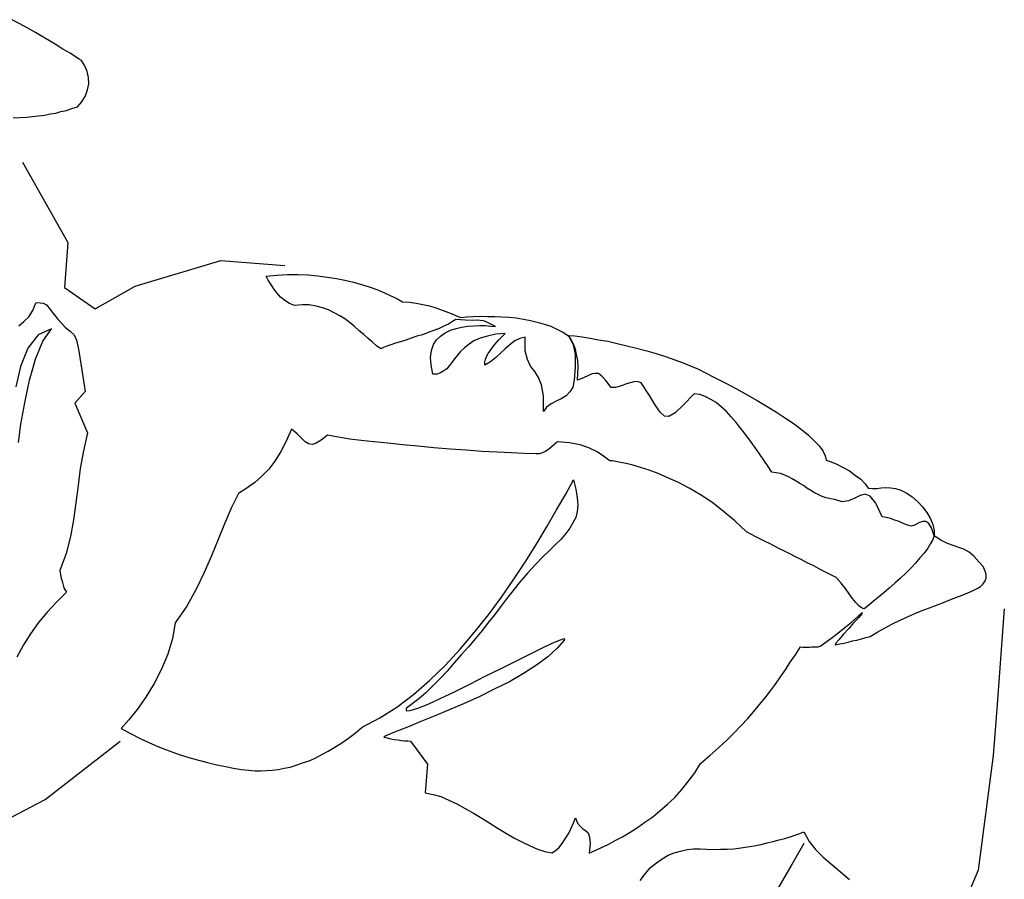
# Model space of a CAD drawing. Extents: x 149 to 250, y -977 to -912.
# Tile 127 of 156: x 209.842 to 210.441, y -935.226 to -934.703. Entities that reach past the tile are written whole.
import ezdxf

# ---------------------------------------------------------------- set-up
doc = ezdxf.new("R2010")
doc.units = 0
doc.header["$MEASUREMENT"] = 0
doc.layers.get('0').update_dxf_attribs({"linetype": 'CONTINUOUS'})

msp = doc.modelspace()

# ---------------------------------------------------------------- linework, layer by layer
for p, q in [((209.84345, -934.78995), (209.87103, -934.83892)), ((209.87103, -934.83892), (209.86897, -934.86612)), ((209.91202, -934.86546), (209.96402, -934.84985)), ((209.96402, -934.84985), (210.00289, -934.85279)), ((209.88753, -934.87924), (209.91202, -934.86546)), ((209.86897, -934.86612), (209.88753, -934.87924)), ((210.44057, -935.06167), (210.4391, -935.0811)), ((210.4391, -935.0811), (210.43616, -935.11995)), ((210.43616, -935.11995), (210.43382, -935.15103)), ((209.85716, -935.1778), (209.90285, -935.14218)), ((210.43382, -935.15103), (210.42465, -935.22067)), ((209.8246, -935.19488), (209.85716, -935.1778)), ((210.42465, -935.22067), (210.41511, -935.24339))]:
    msp.add_line(p, q)
at = {"linetype": 'Continuous'}
for points in [[(209.87922, -934.72801), (209.87784, -934.72719), (209.87555, -934.72582), (209.87235, -934.72365), (209.86799, -934.72117), (209.86318, -934.71817), (209.85746, -934.71462), (209.85126, -934.71103), (209.84435, -934.70716), (209.83722, -934.70326)], [(209.83774, -934.76299), (209.84183, -934.76282), (209.84592, -934.76265), (209.84954, -934.7622), (209.85318, -934.76176), (209.85681, -934.76132), (209.86021, -934.76061), (209.86361, -934.76015), (209.8668, -934.7592), (209.8702, -934.75849), (209.87342, -934.7573), (209.87684, -934.75636), (209.87947, -934.7532), (209.88167, -934.74953), (209.88289, -934.74602), (209.88366, -934.74225), (209.88347, -934.7384), (209.88279, -934.73475), (209.88137, -934.73129), (209.87922, -934.72801)], [(209.99156, -934.85923), (209.99807, -934.85876), (210.00457, -934.8583), (210.01104, -934.85831), (210.01702, -934.85852), (210.02297, -934.85921), (210.02866, -934.85988), (210.03435, -934.86079), (210.03956, -934.86166), (210.04473, -934.863), (210.04966, -934.86434), (210.05434, -934.86589), (210.05902, -934.86744), (210.0632, -934.8692), (210.06713, -934.87117), (210.07107, -934.87291), (210.07452, -934.87485), (210.07881, -934.87517), (210.08284, -934.87571), (210.08686, -934.8765), (210.09088, -934.87728), (210.09486, -934.87855), (210.09928, -934.88031), (210.10417, -934.88212), (210.10975, -934.88446), (210.11362, -934.88403), (210.11771, -934.88387), (210.12203, -934.88371), (210.12635, -934.88379), (210.13065, -934.88388), (210.13496, -934.88397), (210.13949, -934.88431), (210.14377, -934.88464), (210.14804, -934.88543), (210.15229, -934.88623), (210.15653, -934.88727), (210.16074, -934.88855), (210.16472, -934.88981), (210.16843, -934.89153), (210.17212, -934.89349), (210.17555, -934.89566), (210.17827, -934.9009), (210.17948, -934.90699), (210.17965, -934.91443), (210.17904, -934.92254), (210.17823, -934.92679), (210.17633, -934.92977), (210.17398, -934.93222), (210.17098, -934.93391), (210.16799, -934.93536), (210.16499, -934.93706), (210.16221, -934.939), (210.16032, -934.94174), (210.16033, -934.93215), (210.15916, -934.92535), (210.15734, -934.9209), (210.15497, -934.91736), (210.15235, -934.91405), (210.15049, -934.91007), (210.14921, -934.9047), (210.14911, -934.89654), (210.14594, -934.89726), (210.14296, -934.89872), (210.13992, -934.90088), (210.13707, -934.90355), (210.13424, -934.90621), (210.13114, -934.90909), (210.12809, -934.9115), (210.12458, -934.91339), (210.12471, -934.91172), (210.12508, -934.91007), (210.1257, -934.9082), (210.12656, -934.90635), (210.12817, -934.90407), (210.13029, -934.90136), (210.13318, -934.89798), (210.13706, -934.8942), (210.13127, -934.89471), (210.12616, -934.89577), (210.12174, -934.89711), (210.11802, -934.89875), (210.115, -934.90068), (210.1122, -934.90287), (210.10987, -934.90509), (210.10802, -934.90734), (210.10617, -934.9096), (210.10457, -934.91187), (210.10297, -934.91391), (210.1014, -934.91571), (210.09962, -934.91702), (210.09763, -934.91807), (210.09565, -934.91887), (210.09301, -934.91892), (210.09199, -934.91332), (210.09161, -934.90875), (210.09218, -934.90447), (210.0934, -934.90096), (210.0953, -934.898), (210.09763, -934.89577), (210.10042, -934.89383), (210.10366, -934.89215), (210.10709, -934.89122), (210.11051, -934.89028), (210.11438, -934.88984), (210.11799, -934.88964), (210.1216, -934.88943), (210.12496, -934.88944), (210.1283, -934.88969), (210.13116, -934.88991), (210.12793, -934.88823), (210.12537, -934.88708), (210.12374, -934.88647), (210.12184, -934.88633), (210.11993, -934.88619), (210.11705, -934.88621), (210.11275, -934.88612), (210.10702, -934.88569), (210.105, -934.88698), (210.10249, -934.88847), (210.09977, -934.8897), (210.09678, -934.89115), (210.09358, -934.89235), (210.09013, -934.89353), (210.08666, -934.89495), (210.08324, -934.89589), (210.0798, -934.89706), (210.07658, -934.89826), (210.0734, -934.89922), (210.07021, -934.90018), (210.0675, -934.90117), (210.06504, -934.90194), (210.06307, -934.90275), (210.06132, -934.90358), (210.05882, -934.90171), (210.05612, -934.89935), (210.05365, -934.89725), (210.05095, -934.89488), (210.04825, -934.89252), (210.04534, -934.8899), (210.04262, -934.88778), (210.03944, -934.88538), (210.03647, -934.88349), (210.03302, -934.88155), (210.02956, -934.87984), (210.02581, -934.8786), (210.02205, -934.87759), (210.0178, -934.87679), (210.01349, -934.87671), (210.00891, -934.87708), (210.00589, -934.87589), (210.00289, -934.87423), (210.00041, -934.87213), (209.99821, -934.86957), (209.99624, -934.86702), (209.99454, -934.86425), (209.9928, -934.86172), (209.99156, -934.85923)], [(209.84112, -934.88958), (209.8442, -934.88693), (209.84729, -934.88406), (209.84975, -934.88017), (209.85153, -934.87551), (209.85251, -934.87534), (209.85418, -934.87546), (209.85606, -934.87585), (209.85792, -934.87671), (209.86469, -934.88537), (209.86936, -934.89028), (209.87252, -934.89291), (209.87476, -934.895), (209.8762, -934.89822), (209.87744, -934.90383), (209.8791, -934.91379), (209.8815, -934.92955), (209.87522, -934.93651), (209.88296, -934.95459), (209.88045, -934.96567), (209.87845, -934.97631), (209.87718, -934.98676), (209.87591, -934.99721), (209.8744, -935.00764), (209.87267, -935.01781), (209.86998, -935.02816), (209.86608, -935.03842), (209.86675, -935.0423), (209.86769, -935.04573), (209.86864, -935.04892), (209.87012, -935.05167), (209.86415, -935.05769), (209.85842, -935.06373), (209.85314, -935.07004), (209.84832, -935.07687), (209.84396, -935.08373), (209.84005, -935.09111)], [(209.84105, -934.96054), (209.84236, -934.94936), (209.84479, -934.93637), (209.84773, -934.92268), (209.85135, -934.90977), (209.85577, -934.89884), (209.86113, -934.89134), (209.85294, -934.89503), (209.84658, -934.90318), (209.84213, -934.91435), (209.83929, -934.9266)], [(210.18094, -934.92268), (210.18126, -934.91839), (210.18132, -934.91456), (210.18113, -934.9107), (210.18044, -934.90706), (210.17974, -934.90365), (210.17853, -934.90069), (210.17705, -934.89793), (210.17556, -934.89543), (210.17938, -934.89571), (210.1839, -934.89629), (210.18862, -934.89713), (210.19383, -934.898), (210.19952, -934.89891), (210.20517, -934.90029), (210.21105, -934.9017), (210.21694, -934.90311), (210.22305, -934.90477), (210.22892, -934.90641), (210.23453, -934.90827), (210.24014, -934.91013), (210.24528, -934.91196), (210.25015, -934.914), (210.25456, -934.91601), (210.25848, -934.91799), (210.26472, -934.92109), (210.27118, -934.92446), (210.27764, -934.92782), (210.28407, -934.93143), (210.29028, -934.93502), (210.29624, -934.93858), (210.30196, -934.94213), (210.30745, -934.94566), (210.31271, -934.94917), (210.31724, -934.95264), (210.32153, -934.95607), (210.32487, -934.95944), (210.328, -934.96255), (210.33016, -934.96559), (210.33162, -934.96858), (210.33213, -934.97125), (210.33517, -934.97221), (210.33866, -934.97367), (210.34258, -934.97565), (210.34649, -934.97786), (210.35013, -934.98053), (210.35331, -934.98293), (210.35596, -934.98576), (210.3577, -934.98829), (210.36031, -934.98849), (210.36296, -934.98845), (210.36561, -934.98817), (210.36851, -934.98791), (210.37137, -934.98812), (210.37445, -934.9886), (210.37773, -934.98956), (210.3812, -934.99126), (210.38461, -934.99368), (210.388, -934.99658), (210.39088, -934.99966), (210.39348, -935.00322), (210.3956, -935.00697), (210.39701, -935.01044), (210.39794, -935.0141), (210.39794, -935.01722), (210.39637, -935.01255), (210.39467, -935.00978), (210.39283, -935.00869), (210.39092, -935.00854), (210.38896, -935.00911), (210.3872, -935.01018), (210.38546, -935.01101), (210.384, -935.01137), (210.38258, -935.01103), (210.38071, -935.0104), (210.37862, -935.00953), (210.37654, -935.00865), (210.37396, -935.00773), (210.3714, -935.00682), (210.36881, -935.00615), (210.36621, -935.00571), (210.36251, -934.99752), (210.35901, -934.99318), (210.35597, -934.992), (210.35281, -934.99271), (210.34957, -934.99439), (210.34584, -934.99602), (210.34196, -934.99669), (210.33752, -934.99516), (210.33492, -934.99472), (210.33231, -934.99429), (210.32975, -934.99337), (210.32743, -934.99224), (210.32511, -934.9911), (210.32282, -934.98973), (210.32053, -934.98836), (210.3185, -934.98677), (210.3162, -934.9854), (210.3139, -934.98403), (210.31161, -934.98266), (210.3093, -934.98152), (210.30699, -934.98038), (210.30442, -934.97947), (210.30182, -934.97904), (210.29921, -934.9786), (210.29684, -934.97507), (210.29425, -934.97127), (210.29166, -934.96748), (210.28885, -934.96344), (210.28626, -934.95964), (210.28344, -934.95583), (210.28037, -934.952), (210.27752, -934.94843), (210.27444, -934.94485), (210.27155, -934.94175), (210.26842, -934.93887), (210.26526, -934.93624), (210.26204, -934.93432), (210.25858, -934.93262), (210.25531, -934.93141), (210.252, -934.93093), (210.24524, -934.93785), (210.24033, -934.94251), (210.23658, -934.94462), (210.23395, -934.94442), (210.23126, -934.94207), (210.22844, -934.93801), (210.22482, -934.93199), (210.21966, -934.92416), (210.21731, -934.92351), (210.21516, -934.92359), (210.21295, -934.92414), (210.21073, -934.92493), (210.20876, -934.92574), (210.2063, -934.92651), (210.2041, -934.92706), (210.20146, -934.92711), (210.19819, -934.92279), (210.19575, -934.92021), (210.19371, -934.91861), (210.19181, -934.91846), (210.18987, -934.9188), (210.18763, -934.91983), (210.18464, -934.92128), (210.18094, -934.92268)], [(210.42453, -935.0492), (210.42605, -935.04811), (210.42759, -935.04678), (210.42866, -935.04519), (210.42955, -935.0431), (210.42947, -935.04094), (210.42892, -935.03873), (210.42769, -935.03601), (210.42524, -935.03343), (210.42215, -935.02984), (210.41924, -935.02722), (210.41601, -935.02553), (210.41298, -935.02435), (210.40948, -935.02312), (210.40598, -935.02191), (210.40205, -935.01993), (210.39794, -935.01722), (210.39704, -935.01955), (210.39565, -935.02208), (210.39401, -935.02483), (210.39186, -935.02778), (210.38925, -935.03071), (210.38661, -935.03386), (210.38374, -935.037), (210.38063, -935.04012), (210.37727, -935.04323), (210.37394, -935.04609), (210.3706, -935.0492), (210.36726, -935.05206), (210.36395, -935.05469), (210.36087, -935.05733), (210.35807, -935.05952), (210.35526, -935.0617), (210.35363, -935.0611), (210.35182, -935.05976), (210.35027, -935.05796), (210.3483, -935.05542), (210.34612, -935.05262), (210.34397, -935.04934), (210.34134, -935.04603), (210.33825, -935.04268), (210.3334, -935.04015), (210.32901, -935.03791), (210.32463, -935.03566), (210.3207, -935.03368), (210.31702, -935.03173), (210.31355, -935.03002), (210.31008, -935.02832), (210.30686, -935.02664), (210.30384, -935.02521), (210.30085, -935.02355), (210.29808, -935.02214), (210.29508, -935.02072), (210.2923, -935.01931), (210.28953, -935.0179), (210.28676, -935.0165), (210.28377, -935.01483), (210.2766, -935.00829), (210.26962, -935.00226), (210.26259, -934.99692), (210.25575, -934.99233), (210.24887, -934.98822), (210.24241, -934.98485), (210.23592, -934.98197), (210.23011, -934.97937), (210.22452, -934.97728), (210.21937, -934.97569), (210.21467, -934.97437), (210.21067, -934.97335), (210.20713, -934.9726), (210.20429, -934.97214), (210.20217, -934.97175), (210.20073, -934.97164), (210.20004, -934.97135), (210.19846, -934.97003), (210.19597, -934.96817), (210.19253, -934.96598), (210.18791, -934.96372), (210.18254, -934.96188), (210.17616, -934.96067), (210.16876, -934.96011), (210.16773, -934.961), (210.1662, -934.96232), (210.16492, -934.96342), (210.16338, -934.96474), (210.16162, -934.96581), (210.15962, -934.96685), (210.15766, -934.96742), (210.15574, -934.96752), (210.14857, -934.96722), (210.14069, -934.96687), (210.13209, -934.96645), (210.12277, -934.96599), (210.11324, -934.96527), (210.10347, -934.96453), (210.09369, -934.96379), (210.08393, -934.96282), (210.07466, -934.96188), (210.06562, -934.96095), (210.05706, -934.96007), (210.04945, -934.95925), (210.04255, -934.95849), (210.03663, -934.95757), (210.03214, -934.95674), (210.02883, -934.95602), (210.02501, -934.95908), (210.02198, -934.96102), (210.01953, -934.96179), (210.0174, -934.96139), (210.01535, -934.96003), (210.0131, -934.95795), (210.01043, -934.95535), (210.00705, -934.95245), (210.00387, -934.95965), (210.00051, -934.9661), (209.99696, -934.97183), (209.99322, -934.97682), (209.98906, -934.98107), (209.98471, -934.9848), (209.9799, -934.98828), (209.97485, -934.99149), (209.97034, -935.0005), (209.96626, -935.01002), (209.96243, -935.01957), (209.95832, -935.02956), (209.95397, -935.03954), (209.94912, -935.04972), (209.9433, -935.06007), (209.9363, -935.07033), (209.93463, -935.07979), (209.93174, -935.0894), (209.92794, -935.09846), (209.92345, -935.10724), (209.91851, -935.1155), (209.91315, -935.123), (209.90812, -935.12933), (209.90342, -935.13449), (209.90918, -935.13756), (209.91493, -935.14063), (209.92073, -935.14323), (209.92676, -935.14584), (209.93257, -935.1482), (209.93865, -935.15034), (209.94449, -935.15221), (209.95036, -935.15386), (209.95601, -935.15524), (209.96166, -935.15662), (209.96685, -935.15774), (209.97183, -935.15859), (209.97655, -935.15943), (209.98082, -935.16), (209.98488, -935.1603), (209.98847, -935.16033), (209.99184, -935.1601), (209.99522, -935.15988), (209.99885, -935.15943), (210.00249, -935.15876), (210.00614, -935.15807), (210.00983, -935.15691), (210.01376, -935.15553), (210.01771, -935.15415), (210.02143, -935.15252), (210.02542, -935.15041), (210.02941, -935.14832), (210.03343, -935.14599), (210.03771, -935.1432), (210.04176, -935.14038), (210.04583, -935.13733), (210.04992, -935.13381), (210.06066, -935.12815), (210.071, -935.12149), (210.08116, -935.11387), (210.09092, -935.10526), (210.10048, -935.09615), (210.10961, -935.0863), (210.11831, -935.07593), (210.12678, -935.0653), (210.13477, -935.05464), (210.14232, -935.0437), (210.14962, -935.03274), (210.15618, -935.02197), (210.16249, -935.01142), (210.16827, -935.00155), (210.1738, -934.9919), (210.17853, -934.98315), (210.18001, -934.98901), (210.18082, -934.99411), (210.18119, -934.99869), (210.18067, -935.00248), (210.1799, -935.00626), (210.17822, -935.0095), (210.1763, -935.0127), (210.1739, -935.01588), (210.171, -935.01925), (210.16764, -935.02259), (210.16401, -935.02616), (210.15988, -935.03016), (210.15545, -935.03486), (210.1505, -935.04), (210.1455, -935.04586), (210.1402, -935.05264), (210.13728, -935.0565), (210.13409, -935.06058), (210.13062, -935.06511), (210.12692, -935.06987), (210.12294, -935.07484), (210.11897, -935.07981), (210.11476, -935.08477), (210.11031, -935.08971), (210.10585, -935.09488), (210.10165, -935.0996), (210.09722, -935.1043), (210.09281, -935.10876), (210.08868, -935.11276), (210.08455, -935.11653), (210.08049, -935.11958), (210.07667, -935.1224), (210.07681, -935.12385), (210.07923, -935.12356), (210.08388, -935.12223), (210.09006, -935.11982), (210.09751, -935.11631), (210.10622, -935.11217), (210.11543, -935.1076), (210.1249, -935.10279), (210.13461, -935.09802), (210.14383, -935.09344), (210.15231, -935.08904), (210.16002, -935.08531), (210.166, -935.0824), (210.17069, -935.0806), (210.17291, -935.07981), (210.17309, -935.08054), (210.16863, -935.08572), (210.16295, -935.09104), (210.1561, -935.09604), (210.14804, -935.10118), (210.13952, -935.10606), (210.13031, -935.11063), (210.12109, -935.11521), (210.11165, -935.11954), (210.1025, -935.12339), (210.09382, -935.12706), (210.08567, -935.13027), (210.07849, -935.13332), (210.07232, -935.13574), (210.06762, -935.13754), (210.0644, -935.13898), (210.06314, -935.13984), (210.06526, -935.14024), (210.06737, -935.14088), (210.06974, -935.1413), (210.07189, -935.14146), (210.07401, -935.14186), (210.07592, -935.14201), (210.07782, -935.14215), (210.07949, -935.14228), (210.0897, -935.15623), (210.08839, -935.17363), (210.0931, -935.1747), (210.09779, -935.17602), (210.10268, -935.17807), (210.10754, -935.18035), (210.11261, -935.18313), (210.11765, -935.18615), (210.1227, -935.18916), (210.12774, -935.19219), (210.13277, -935.19544), (210.13782, -935.19846), (210.14264, -935.20122), (210.14748, -935.20374), (210.15211, -935.20601), (210.15674, -935.20804), (210.1612, -935.20934), (210.16546, -935.21014), (210.16746, -935.20908), (210.16952, -935.20709), (210.17163, -935.20461), (210.17353, -935.20164), (210.17543, -935.19867), (210.17714, -935.19519), (210.17858, -935.19195), (210.17977, -935.18892), (210.18097, -935.19213), (210.18273, -935.19418), (210.18431, -935.1955), (210.1859, -935.19658), (210.18747, -935.19813), (210.18823, -935.20059), (210.18867, -935.20446), (210.18797, -935.2104), (210.19169, -935.20876), (210.19567, -935.2069), (210.19964, -935.20504), (210.20389, -935.20273), (210.20839, -935.20043), (210.21291, -935.19766), (210.21744, -935.19489), (210.22199, -935.19164), (210.2268, -935.1884), (210.23115, -935.18465), (210.23577, -935.18069), (210.24016, -935.17646), (210.24436, -935.17175), (210.24833, -935.16678), (210.25231, -935.16156), (210.25586, -935.15584), (210.2615, -935.15099), (210.2669, -935.14612), (210.2718, -935.1417), (210.27621, -935.13724), (210.28062, -935.13277), (210.28454, -935.12852), (210.28821, -935.12424), (210.29166, -935.11994), (210.29508, -935.11589), (210.29828, -935.11158), (210.30146, -935.1075), (210.30442, -935.10317), (210.30739, -935.09884), (210.31038, -935.09427), (210.31359, -935.08971), (210.3166, -935.08491), (210.31802, -935.08502), (210.31946, -935.08513), (210.3209, -935.08499), (210.32209, -935.08508), (210.32354, -935.08496), (210.32475, -935.08481), (210.32618, -935.08492), (210.32739, -935.08476), (210.32888, -935.08416), (210.33141, -935.08244), (210.33496, -935.07983), (210.33928, -935.07656), (210.34362, -935.07305), (210.3477, -935.06976), (210.35129, -935.06667), (210.35413, -935.06401), (210.35384, -935.06471), (210.35199, -935.06697), (210.34912, -935.0701), (210.34597, -935.07371), (210.34258, -935.07728), (210.33992, -935.08068), (210.33809, -935.0827), (210.33779, -935.08363), (210.34047, -935.08312), (210.3429, -935.08258), (210.34558, -935.08206), (210.34827, -935.08131), (210.35095, -935.08079), (210.35364, -935.08004), (210.35633, -935.07928), (210.35903, -935.07852), (210.36355, -935.07575), (210.36806, -935.07321), (210.37255, -935.07092), (210.37728, -935.06864), (210.38175, -935.06658), (210.38621, -935.06452), (210.39067, -935.06269), (210.3951, -935.06111), (210.3993, -935.05952), (210.4035, -935.05791), (210.40746, -935.05629), (210.41116, -935.05489), (210.41486, -935.05349), (210.41832, -935.05208), (210.42154, -935.05065), (210.42453, -935.0492)], [(210.21908, -935.22713), (210.22227, -935.22282), (210.22542, -935.21922), (210.22899, -935.21637), (210.23255, -935.21376), (210.23607, -935.21163), (210.23977, -935.21023), (210.24369, -935.2091), (210.24759, -935.20819), (210.25146, -935.20776), (210.25553, -935.20783), (210.2596, -935.2079), (210.26365, -935.20821), (210.26798, -935.20805), (210.27207, -935.20788), (210.27616, -935.20771), (210.28028, -935.20706), (210.28439, -935.20665), (210.28851, -935.20601), (210.29241, -935.20511), (210.29632, -935.20419), (210.29999, -935.20327), (210.30365, -935.20235), (210.30708, -935.20141), (210.31026, -935.20045), (210.31322, -935.19948), (210.31617, -935.1985), (210.31864, -935.19749), (210.3218, -935.20325), (210.32575, -935.2081), (210.33043, -935.21277), (210.33561, -935.21724), (210.34102, -935.22172), (210.34642, -935.22644)], [(210.3186, -935.20444), (210.31139, -935.21732), (210.30369, -935.2304), (210.29595, -935.24397), (210.2882, -935.25776), (210.28042, -935.2718), (210.27311, -935.28611), (210.266, -935.30092), (210.2596, -935.31577), (210.25392, -935.33068), (210.24916, -935.34614), (210.24537, -935.36144), (210.24251, -935.37705), (210.24109, -935.39276), (210.24109, -935.40858), (210.24276, -935.42453), (210.2461, -935.4406), (210.25609, -935.4543)]]:
    msp.add_lwpolyline(points, dxfattribs=at)

doc.saveas('drawing.dxf')
